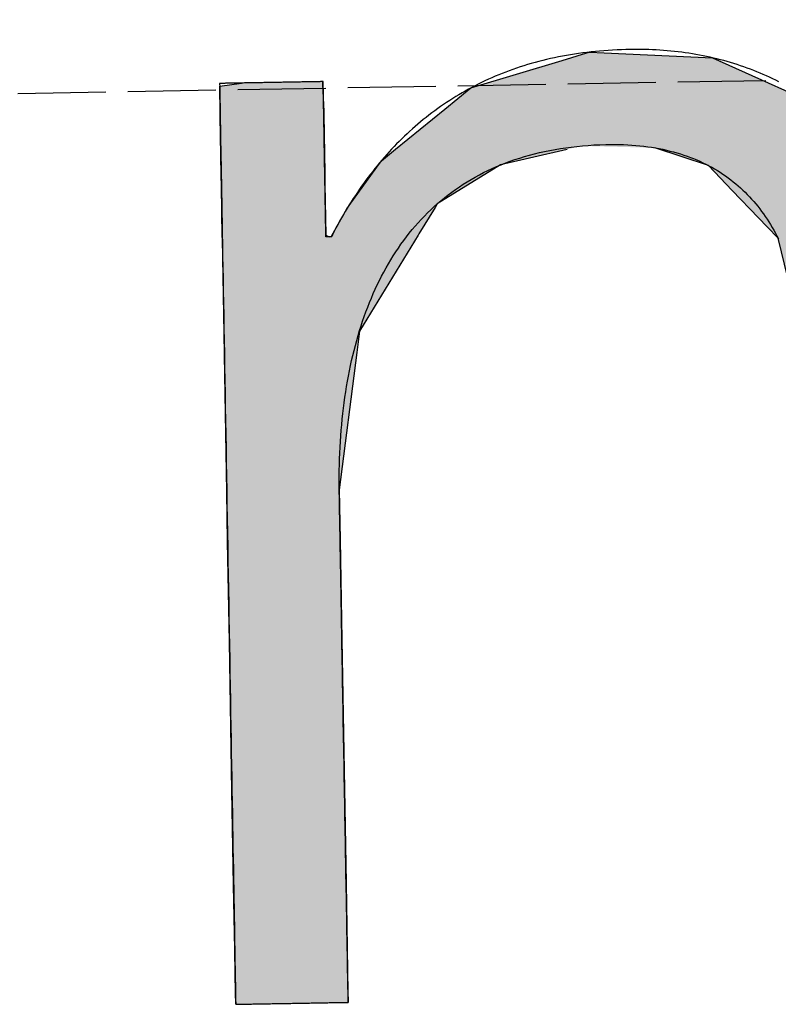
# Model space of a CAD drawing. Extents: x 1073 to 6773, y 5791 to 12316.
# Tile 8 of 62: x 3125 to 3168, y 8058 to 8114. Entities that reach past the tile are written whole.
import ezdxf

# ---------------------------------------------------------------- set-up
doc = ezdxf.new("R2010")
doc.units = 0
doc.linetypes.add('GEN3', pattern=[6.25, 5, -1.25])
doc.layers.get('0').update_dxf_attribs({"linetype": 'CONTINUOUS'})
doc.layers.add('3', color=6, linetype='GEN3')
doc.layers.add('LOGO', color=7, linetype='CONTINUOUS')

# ---------------------------------------------------------------- blocks, each defined once
blk = doc.blocks.new('*U16')
at = {"layer": 'LOGO', "color": 30, "linetype": 'CONTINUOUS'}
for p, q in [((3.0151, 7.7517), (3.0415, 7.7592)), ((3.0415, 7.7592), (3.1575, 7.7517)), ((7.5662, 7.7517), (7.7901, 7.7592)), ((7.7901, 7.7592), (8.1269, 7.7705)), ((8.1269, 7.7705), (8.205, 7.7592)), ((8.205, 7.7592), (8.257, 7.7517)), ((2.0601, 7.4815), (2.8125, 7.6944)), ((2.8125, 7.6944), (3.0151, 7.7517)), ((3.1575, 7.7517), (4.045, 7.6944)), ((4.045, 7.6944), (4.4971, 7.4815)), ((7.2875, 7.667), (7.5662, 7.7517)), ((8.257, 7.7517), (8.8448, 7.667)), ((6.6525, 7.474), (7.2875, 7.667)), ((8.8448, 7.667), (9.1621, 7.474)), ((0.0009, 7.533), (0.181, 7.5547)), ((0.0009, 7.309), (0.0009, 7.533)), ((0.8447, 7.5547), (0.8452, 7.533)), ((0.8452, 7.533), (0.8501, 7.309)), ((1.8423, 7.3105), (2.0601, 7.4815)), ((4.4971, 7.4815), (4.8601, 7.3105)), ((6.0994, 7.0342), (6.6525, 7.474)), ((9.1621, 7.474), (9.8851, 7.0342)), ((0.0009, 7.2858), (0.0009, 7.309)), ((0.0009, 6.8026), (0.0009, 7.2858)), ((0.8501, 7.309), (0.8501, 7.2858)), ((0.8501, 7.2858), (0.8501, 6.8026)), ((1.4345, 6.9904), (1.8423, 7.3105)), ((4.8601, 7.3105), (5.1149, 6.9904)), ((5.9796, 6.9389), (6.0994, 7.0342)), ((9.8851, 7.0342), (9.9248, 6.9389)), ((1.3157, 6.8972), (1.4013, 6.9644)), ((1.4013, 6.9644), (1.4345, 6.9904)), ((2.8396, 6.9644), (2.5297, 6.8972)), ((3.9961, 6.8117), (3.5596, 6.9644)), ((5.1149, 6.9904), (5.1357, 6.9644)), ((5.1357, 6.9644), (5.2572, 6.8117)), ((1.2773, 6.8457), (1.3157, 6.8972)), ((2.5297, 6.8972), (2.2922, 6.8457)), ((5.7793, 6.6977), (5.9, 6.8756)), ((5.9, 6.8756), (5.9796, 6.9389)), ((7.0364, 6.8756), (6.6174, 6.6977)), ((7.1854, 6.9389), (7.0364, 6.8756)), ((8.4328, 6.9158), (7.1854, 6.9389)), ((9.1699, 6.4434), (8.4328, 6.9158)), ((9.9248, 6.9389), (9.9345, 6.9158)), ((9.9345, 6.9158), (10.1315, 6.4434)), ((0.0009, 6.712), (0.0009, 6.8026)), ((0.8501, 6.8026), (0.8501, 6.712)), ((1.046, 6.535), (1.2773, 6.8457)), ((2.2922, 6.8457), (1.7672, 6.535)), ((4.1882, 6.6038), (3.9961, 6.8117)), ((5.2572, 6.8117), (5.4227, 6.6038)), ((0.0009, 6.295), (0.0009, 6.712)), ((0.8501, 6.712), (0.8501, 6.295)), ((5.6143, 6.4542), (5.7793, 6.6977)), ((6.6174, 6.6977), (6.3622, 6.4542)), ((4.3988, 6.376), (4.1882, 6.6038)), ((5.4227, 6.6038), (5.5112, 6.376)), ((0.8997, 6.2913), (1.0255, 6.5075)), ((1.0255, 6.5075), (1.046, 6.535)), ((1.7497, 6.5075), (1.6124, 6.2913)), ((1.7672, 6.535), (1.7497, 6.5075)), ((5.5112, 6.376), (5.6143, 6.4542)), ((6.3622, 6.4542), (6.2802, 6.376)), ((9.3969, 5.8232), (9.1699, 6.4434)), ((10.1315, 6.4434), (10.3901, 5.8232)), ((4.4681, 6.301), (4.3988, 6.376)), ((4.5572, 6.2046), (4.4681, 6.301)), ((6.2016, 6.301), (6.1634, 6.2046)), ((6.2802, 6.376), (6.2016, 6.301)), ((0.0009, 6.2807), (0.0009, 6.295)), ((0.0009, 5.5026), (0.0009, 6.2807)), ((0.8501, 6.295), (0.8782, 6.2807)), ((0.8933, 6.2807), (0.8997, 6.2913)), ((1.6056, 6.2807), (1.1112, 5.5026)), ((1.6124, 6.2913), (1.6056, 6.2807)), ((4.7569, 5.3141), (4.5572, 6.2046)), ((6.1634, 6.2046), (5.8106, 5.3141)), ((9.4891, 5.5712), (9.3969, 5.8232)), ((10.3901, 5.8232), (10.408, 5.5712)), ((0.0009, 5.3287), (0.0009, 5.5026)), ((1.1112, 5.5026), (1.0861, 5.3287)), ((9.5028, 5.1158), (9.4891, 5.5712)), ((10.408, 5.5712), (10.4404, 5.1158)), ((0.0009, 4.2043), (0.0009, 5.3287)), ((1.0861, 5.3287), (0.9233, 4.2043)), ((4.758, 5.1719), (4.7569, 5.3141)), ((5.8106, 5.3141), (5.7542, 5.1719)), ((4.7594, 4.9763), (4.758, 5.1719)), ((5.7542, 5.1719), (5.7342, 4.9763)), ((9.5168, 4.6512), (9.5028, 5.1158)), ((10.4404, 5.1158), (10.4404, 4.6512)), ((4.7594, 4.5045), (4.7594, 4.9763)), ((5.7342, 4.9763), (5.686, 4.5045)), ((9.518, 4.6115), (9.5168, 4.6512)), ((9.518, 3.6694), (9.518, 4.6115)), ((10.4404, 4.6512), (10.4404, 4.6115)), ((10.4404, 4.6115), (10.4404, 3.6694)), ((4.7594, 4.2315), (4.7594, 4.5045)), ((5.686, 4.5045), (5.683, 4.2315)), ((0.0009, 3.7966), (0.0009, 4.2043)), ((0.9233, 4.2043), (0.9233, 3.7966)), ((4.7594, 4.1327), (4.7594, 4.2315)), ((5.683, 4.2315), (5.6818, 4.1327)), ((4.7594, 3.4908), (4.7594, 4.1327)), ((5.6818, 4.1327), (5.6818, 3.4908)), ((0.0009, 2.974), (0.0009, 3.7966)), ((0.9233, 3.7966), (0.9233, 2.974)), ((9.518, 3.638), (9.518, 3.6694)), ((9.518, 2.4418), (9.518, 3.638)), ((10.4404, 3.6694), (10.4404, 3.638)), ((10.4404, 3.638), (10.4404, 2.4418)), ((4.7594, 2.536), (4.7594, 3.4908)), ((5.6818, 3.4908), (5.6818, 2.536)), ((0.0009, 1.7518), (0.0009, 2.974)), ((0.9233, 2.974), (0.9233, 1.7518)), ((4.7594, 1.8497), (4.7594, 2.536)), ((5.6818, 2.536), (5.6818, 1.8497)), ((9.518, 2.4209), (9.518, 2.4418)), ((10.4404, 2.4418), (10.4404, 2.4209)), ((9.518, 1.2401), (9.518, 2.4209)), ((10.4404, 2.4209), (10.4404, 1.2401)), ((4.7594, 0.7557), (4.7594, 1.8497)), ((5.6818, 1.8497), (5.6818, 0.7557)), ((0.0009, 0.9776), (0.0009, 1.7518)), ((0.9233, 1.7518), (0.9233, 0.9776)), ((9.518, 1.2295), (9.518, 1.2401)), ((9.518, 0.3358), (9.518, 1.2295)), ((10.4404, 1.2401), (10.4404, 1.2295)), ((10.4404, 1.2295), (10.4404, 0.3358)), ((0.0009, 0.4495), (0.0009, 0.9776)), ((0.9233, 0.9776), (0.9233, 0.4495)), ((4.7594, 0.594), (4.7594, 0.7557)), ((5.6818, 0.7557), (5.6818, 0.594)), ((4.7594, 0.0885), (4.7594, 0.594)), ((5.6818, 0.594), (5.6818, 0.0885)), ((0.0009, 0.2507), (0.0009, 0.4495)), ((0.9233, 0.4495), (0.9233, 0.2507)), ((9.518, 0.3329), (9.518, 0.3358)), ((9.5181, -0.0004), (9.518, 0.3329)), ((10.4404, 0.3329), (10.4402, -0.0004)), ((10.4404, 0.3358), (10.4404, 0.3329)), ((0.0009, 0.0951), (0.0009, 0.2507)), ((0.9233, 0.2507), (0.9229, 0.0951)), ((0.0009, -0.0004), (0.0009, 0.0951)), ((0.9229, 0.0951), (0.9226, -0.0004)), ((4.8056, 0.06), (4.7594, 0.0885)), ((5.6818, 0.0885), (5.6818, 0.06)), ((4.9035, -0.0004), (4.8056, 0.06)), ((5.6818, 0.06), (5.659, -0.0004))]:
    blk.add_line(p, q, dxfattribs=at)
at = {"layer": 'LOGO', "color": 30, "linetype": 'CONTINUOUS', "extrusion": (0, 0, -1)}
for points in [[(-3.0415, 7.7592), (-3.1575, 7.7517), (-3.0151, 7.7517)], [(-7.7901, 7.7592), (-8.257, 7.7517), (-7.5662, 7.7517)], [(-8.1269, 7.7705), (-8.205, 7.7592), (-7.7901, 7.7592)], [(-7.7901, 7.7592), (-8.205, 7.7592), (-8.257, 7.7517)], [(-2.8125, 7.6944), (-4.4971, 7.4815), (-2.0601, 7.4815)], [(-3.0151, 7.7517), (-4.045, 7.6944), (-2.8125, 7.6944)], [(-2.8125, 7.6944), (-4.045, 7.6944), (-4.4971, 7.4815)], [(-3.0151, 7.7517), (-3.1575, 7.7517), (-4.045, 7.6944)], [(-7.5662, 7.7517), (-8.8448, 7.667), (-7.2875, 7.667)], [(-7.5662, 7.7517), (-8.257, 7.7517), (-8.8448, 7.667)], [(-7.2875, 7.667), (-9.1621, 7.474), (-6.6525, 7.474)], [(-7.2875, 7.667), (-8.8448, 7.667), (-9.1621, 7.474)], [(-0.181, 7.5547), (-0.8452, 7.533), (-0.0009, 7.533)], [(-0.0009, 7.533), (-0.8501, 7.309), (-0.0009, 7.309)], [(-0.0009, 7.533), (-0.8452, 7.533), (-0.8501, 7.309)], [(-0.181, 7.5547), (-0.8447, 7.5547), (-0.8452, 7.533)], [(-2.0601, 7.4815), (-4.8601, 7.3105), (-1.8423, 7.3105)], [(-2.0601, 7.4815), (-4.4971, 7.4815), (-4.8601, 7.3105)], [(-6.6525, 7.474), (-9.8851, 7.0342), (-6.0994, 7.0342)], [(-6.6525, 7.474), (-9.1621, 7.474), (-9.8851, 7.0342)], [(-0.0009, 7.309), (-0.8501, 7.2858), (-0.0009, 7.2858)], [(-0.0009, 7.309), (-0.8501, 7.309), (-0.8501, 7.2858)], [(-0.0009, 7.2858), (-0.8501, 6.8026), (-0.0009, 6.8026)], [(-0.0009, 7.2858), (-0.8501, 7.2858), (-0.8501, 6.8026)], [(-1.8423, 7.3105), (-5.1149, 6.9904), (-1.4345, 6.9904)], [(-1.8423, 7.3105), (-4.8601, 7.3105), (-5.1149, 6.9904)], [(-6.0994, 7.0342), (-9.9248, 6.9389), (-5.9796, 6.9389)], [(-6.0994, 7.0342), (-9.8851, 7.0342), (-9.9248, 6.9389)], [(-1.4013, 6.9644), (-2.5297, 6.8972), (-1.3157, 6.8972)], [(-1.4345, 6.9904), (-2.8396, 6.9644), (-1.4013, 6.9644)], [(-1.4013, 6.9644), (-2.8396, 6.9644), (-2.5297, 6.8972)], [(-1.4345, 6.9904), (-2.9599, 6.9904), (-2.8396, 6.9644)], [(-2.9599, 6.9904), (-5.1357, 6.9644), (-3.5596, 6.9644)], [(-2.9599, 6.9904), (-5.1149, 6.9904), (-5.1357, 6.9644)], [(-3.5596, 6.9644), (-5.2572, 6.8117), (-3.9961, 6.8117)], [(-3.5596, 6.9644), (-5.1357, 6.9644), (-5.2572, 6.8117)], [(-1.3157, 6.8972), (-2.2922, 6.8457), (-1.2773, 6.8457)], [(-1.3157, 6.8972), (-2.5297, 6.8972), (-2.2922, 6.8457)], [(-5.9, 6.8756), (-6.6174, 6.6977), (-5.7793, 6.6977)], [(-5.9796, 6.9389), (-7.0364, 6.8756), (-5.9, 6.8756)], [(-5.9, 6.8756), (-7.0364, 6.8756), (-6.6174, 6.6977)], [(-5.9796, 6.9389), (-7.1854, 6.9389), (-7.0364, 6.8756)], [(-7.1854, 6.9389), (-9.9345, 6.9158), (-8.4328, 6.9158)], [(-7.1854, 6.9389), (-9.9248, 6.9389), (-9.9345, 6.9158)], [(-8.4328, 6.9158), (-10.1315, 6.4434), (-9.1699, 6.4434)], [(-8.4328, 6.9158), (-9.9345, 6.9158), (-10.1315, 6.4434)], [(-0.0009, 6.8026), (-0.8501, 6.712), (-0.0009, 6.712)], [(-0.0009, 6.8026), (-0.8501, 6.8026), (-0.8501, 6.712)], [(-1.2773, 6.8457), (-1.7672, 6.535), (-1.046, 6.535)], [(-1.2773, 6.8457), (-2.2922, 6.8457), (-1.7672, 6.535)], [(-3.9961, 6.8117), (-5.4227, 6.6038), (-4.1882, 6.6038)], [(-3.9961, 6.8117), (-5.2572, 6.8117), (-5.4227, 6.6038)], [(-0.0009, 6.712), (-0.8501, 6.295), (-0.0009, 6.295)], [(-0.0009, 6.712), (-0.8501, 6.712), (-0.8501, 6.295)], [(-5.7793, 6.6977), (-6.3622, 6.4542), (-5.6143, 6.4542)], [(-5.7793, 6.6977), (-6.6174, 6.6977), (-6.3622, 6.4542)], [(-4.1882, 6.6038), (-5.5112, 6.376), (-4.3988, 6.376)], [(-4.1882, 6.6038), (-5.4227, 6.6038), (-5.5112, 6.376)], [(-1.0255, 6.5075), (-1.6124, 6.2913), (-0.8997, 6.2913)], [(-1.046, 6.535), (-1.7497, 6.5075), (-1.0255, 6.5075)], [(-1.0255, 6.5075), (-1.7497, 6.5075), (-1.6124, 6.2913)], [(-1.046, 6.535), (-1.7672, 6.535), (-1.7497, 6.5075)], [(-5.6143, 6.4542), (-6.2802, 6.376), (-5.5112, 6.376)], [(-5.6143, 6.4542), (-6.3622, 6.4542), (-6.2802, 6.376)], [(-9.1699, 6.4434), (-10.3901, 5.8232), (-9.3969, 5.8232)], [(-9.1699, 6.4434), (-10.1315, 6.4434), (-10.3901, 5.8232)], [(-4.3988, 6.376), (-6.2016, 6.301), (-4.4681, 6.301)], [(-4.3988, 6.376), (-6.2802, 6.376), (-6.2016, 6.301)], [(-4.4681, 6.301), (-6.1634, 6.2046), (-4.5572, 6.2046)], [(-4.4681, 6.301), (-6.2016, 6.301), (-6.1634, 6.2046)], [(-0.0009, 6.295), (-0.8782, 6.2807), (-0.0009, 6.2807)], [(-0.0009, 6.295), (-0.8501, 6.295), (-0.8782, 6.2807)], [(-0.0009, 6.2807), (-1.1112, 5.5026), (-0.0009, 5.5026)], [(-0.0009, 6.2807), (-1.6056, 6.2807), (-1.1112, 5.5026)], [(-0.8997, 6.2913), (-1.6056, 6.2807), (-0.8933, 6.2807)], [(-0.8997, 6.2913), (-1.6124, 6.2913), (-1.6056, 6.2807)], [(-4.5572, 6.2046), (-5.8106, 5.3141), (-4.7569, 5.3141)], [(-4.5572, 6.2046), (-6.1634, 6.2046), (-5.8106, 5.3141)], [(-9.3969, 5.8232), (-10.408, 5.5712), (-9.4891, 5.5712)], [(-9.3969, 5.8232), (-10.3901, 5.8232), (-10.408, 5.5712)], [(-0.0009, 5.5026), (-1.0861, 5.3287), (-0.0009, 5.3287)], [(-0.0009, 5.5026), (-1.1112, 5.5026), (-1.0861, 5.3287)], [(-9.4891, 5.5712), (-10.4404, 5.1158), (-9.5028, 5.1158)], [(-9.4891, 5.5712), (-10.408, 5.5712), (-10.4404, 5.1158)], [(-0.0009, 5.3287), (-0.9233, 4.2043), (-0.0009, 4.2043)], [(-0.0009, 5.3287), (-1.0861, 5.3287), (-0.9233, 4.2043)], [(-4.7569, 5.3141), (-5.7542, 5.1719), (-4.758, 5.1719)], [(-4.7569, 5.3141), (-5.8106, 5.3141), (-5.7542, 5.1719)], [(-4.758, 5.1719), (-5.7342, 4.9763), (-4.7594, 4.9763)], [(-4.758, 5.1719), (-5.7542, 5.1719), (-5.7342, 4.9763)], [(-9.5028, 5.1158), (-10.4404, 4.6512), (-9.5168, 4.6512)], [(-9.5028, 5.1158), (-10.4404, 5.1158), (-10.4404, 4.6512)], [(-4.7594, 4.9763), (-5.686, 4.5045), (-4.7594, 4.5045)], [(-4.7594, 4.9763), (-5.7342, 4.9763), (-5.686, 4.5045)], [(-9.5168, 4.6512), (-10.4404, 4.6115), (-9.518, 4.6115)], [(-9.5168, 4.6512), (-10.4404, 4.6512), (-10.4404, 4.6115)], [(-9.518, 4.6115), (-10.4404, 3.6694), (-9.518, 3.6694)], [(-9.518, 4.6115), (-10.4404, 4.6115), (-10.4404, 3.6694)], [(-4.7594, 4.5045), (-5.683, 4.2315), (-4.7594, 4.2315)], [(-4.7594, 4.5045), (-5.686, 4.5045), (-5.683, 4.2315)], [(-0.0009, 4.2043), (-0.9233, 3.7966), (-0.0009, 3.7966)], [(-0.0009, 4.2043), (-0.9233, 4.2043), (-0.9233, 3.7966)], [(-4.7594, 4.2315), (-5.6818, 4.1327), (-4.7594, 4.1327)], [(-4.7594, 4.2315), (-5.683, 4.2315), (-5.6818, 4.1327)], [(-4.7594, 4.1327), (-5.6818, 3.4908), (-4.7594, 3.4908)], [(-4.7594, 4.1327), (-5.6818, 4.1327), (-5.6818, 3.4908)], [(-0.0009, 3.7966), (-0.9233, 2.974), (-0.0009, 2.974)], [(-0.0009, 3.7966), (-0.9233, 3.7966), (-0.9233, 2.974)], [(-9.518, 3.6694), (-10.4404, 3.638), (-9.518, 3.638)], [(-9.518, 3.6694), (-10.4404, 3.6694), (-10.4404, 3.638)], [(-9.518, 3.638), (-10.4404, 2.4418), (-9.518, 2.4418)], [(-9.518, 3.638), (-10.4404, 3.638), (-10.4404, 2.4418)], [(-4.7594, 3.4908), (-5.6818, 2.536), (-4.7594, 2.536)], [(-4.7594, 3.4908), (-5.6818, 3.4908), (-5.6818, 2.536)], [(-0.0009, 2.974), (-0.9233, 1.7518), (-0.0009, 1.7518)], [(-0.0009, 2.974), (-0.9233, 2.974), (-0.9233, 1.7518)], [(-4.7594, 2.536), (-5.6818, 1.8497), (-4.7594, 1.8497)], [(-4.7594, 2.536), (-5.6818, 2.536), (-5.6818, 1.8497)], [(-9.518, 2.4418), (-10.4404, 2.4209), (-9.518, 2.4209)], [(-9.518, 2.4418), (-10.4404, 2.4418), (-10.4404, 2.4209)], [(-9.518, 2.4209), (-10.4404, 1.2401), (-9.518, 1.2401)], [(-9.518, 2.4209), (-10.4404, 2.4209), (-10.4404, 1.2401)], [(-4.7594, 1.8497), (-5.6818, 0.7557), (-4.7594, 0.7557)], [(-4.7594, 1.8497), (-5.6818, 1.8497), (-5.6818, 0.7557)], [(-0.0009, 1.7518), (-0.9233, 0.9776), (-0.0009, 0.9776)], [(-0.0009, 1.7518), (-0.9233, 1.7518), (-0.9233, 0.9776)], [(-9.518, 1.2401), (-10.4404, 1.2295), (-9.518, 1.2295)], [(-9.518, 1.2401), (-10.4404, 1.2401), (-10.4404, 1.2295)], [(-9.518, 1.2295), (-10.4404, 0.3358), (-9.518, 0.3358)], [(-9.518, 1.2295), (-10.4404, 1.2295), (-10.4404, 0.3358)], [(-0.0009, 0.9776), (-0.9233, 0.4495), (-0.0009, 0.4495)], [(-0.0009, 0.9776), (-0.9233, 0.9776), (-0.9233, 0.4495)], [(-4.7594, 0.7557), (-5.6818, 0.594), (-4.7594, 0.594)], [(-4.7594, 0.7557), (-5.6818, 0.7557), (-5.6818, 0.594)], [(-4.7594, 0.594), (-5.6818, 0.0885), (-4.7594, 0.0885)], [(-4.7594, 0.594), (-5.6818, 0.594), (-5.6818, 0.0885)], [(-0.0009, 0.4495), (-0.9233, 0.2507), (-0.0009, 0.2507)], [(-0.0009, 0.4495), (-0.9233, 0.4495), (-0.9233, 0.2507)], [(-9.518, 0.3358), (-10.4404, 0.3329), (-9.518, 0.3329)], [(-9.518, 0.3358), (-10.4404, 0.3358), (-10.4404, 0.3329)], [(-9.518, 0.3329), (-10.4402, -0.0004), (-9.5181, -0.0004)], [(-9.518, 0.3329), (-10.4404, 0.3329), (-10.4402, -0.0004)], [(-0.0009, 0.2507), (-0.9229, 0.0951), (-0.0009, 0.0951)], [(-0.0009, 0.2507), (-0.9233, 0.2507), (-0.9229, 0.0951)], [(-0.0009, 0.0951), (-0.9226, -0.0004), (-0.0009, -0.0004)], [(-0.0009, 0.0951), (-0.9229, 0.0951), (-0.9226, -0.0004)], [(-4.7594, 0.0885), (-5.6818, 0.06), (-4.8056, 0.06)], [(-4.7594, 0.0885), (-5.6818, 0.0885), (-5.6818, 0.06)], [(-4.8056, 0.06), (-5.659, -0.0004), (-4.9035, -0.0004)], [(-4.8056, 0.06), (-5.6818, 0.06), (-5.659, -0.0004)]]:
    blk.add_solid(points, dxfattribs=at)
blk = doc.blocks.new('KLAUS')
at = {"layer": 'LOGO'}
for points in [[(0.0009, -0.0004, 0), (0.0012, -0.0004, 0), (0.002, -0.0004, 0), (0.0034, -0.0004, 0), (0.0054, -0.0004, 0), (0.0079, -0.0004, 0), (0.0109, -0.0004, 0), (0.0145, -0.0004, 0), (0.0185, -0.0004, 0), (0.023, -0.0004, 0), (0.028, -0.0004, 0), (0.0335, -0.0004, 0), (0.0394, -0.0004, 0), (0.0457, -0.0004, 0), (0.0525, -0.0004, 0), (0.0597, -0.0004, 0), (0.0673, -0.0004, 0), (0.0753, -0.0004, 0), (0.0836, -0.0004, 0), (0.0924, -0.0004, 0), (0.1014, -0.0004, 0), (0.1109, -0.0004, 0), (0.1206, -0.0004, 0), (0.1307, -0.0004, 0), (0.1411, -0.0004, 0), (0.1518, -0.0004, 0), (0.1627, -0.0004, 0), (0.174, -0.0004, 0), (0.1855, -0.0004, 0), (0.1972, -0.0004, 0), (0.2092, -0.0004, 0), (0.2214, -0.0004, 0), (0.2338, -0.0004, 0), (0.2465, -0.0004, 0), (0.2593, -0.0004, 0), (0.2722, -0.0004, 0), (0.2854, -0.0004, 0), (0.2987, -0.0004, 0), (0.3121, -0.0004, 0), (0.3257, -0.0004, 0), (0.3394, -0.0004, 0), (0.3532, -0.0004, 0), (0.3671, -0.0004, 0), (0.381, -0.0004, 0), (0.395, -0.0004, 0), (0.4091, -0.0004, 0), (0.4233, -0.0004, 0), (0.4374, -0.0004, 0), (0.4516, -0.0004, 0), (0.4658, -0.0004, 0), (0.48, -0.0004, 0), (0.4942, -0.0004, 0), (0.5083, -0.0004, 0), (0.5224, -0.0004, 0), (0.5365, -0.0004, 0), (0.5505, -0.0004, 0), (0.5644, -0.0004, 0), (0.5782, -0.0004, 0), (0.592, -0.0004, 0), (0.6056, -0.0004, 0), (0.6191, -0.0004, 0), (0.6325, -0.0004, 0), (0.6457, -0.0004, 0), (0.6588, -0.0004, 0), (0.6716, -0.0004, 0), (0.6844, -0.0004, 0), (0.6969, -0.0004, 0), (0.7092, -0.0004, 0), (0.7213, -0.0004, 0), (0.7331, -0.0004, 0), (0.7448, -0.0004, 0), (0.7561, -0.0004, 0), (0.7672, -0.0004, 0), (0.778, -0.0004, 0), (0.7886, -0.0004, 0), (0.7988, -0.0004, 0), (0.8087, -0.0004, 0), (0.8183, -0.0004, 0), (0.8275, -0.0004, 0), (0.8364, -0.0004, 0), (0.845, -0.0004, 0), (0.8531, -0.0004, 0), (0.8609, -0.0004, 0), (0.8683, -0.0004, 0), (0.8753, -0.0004, 0), (0.8818, -0.0004, 0), (0.888, -0.0004, 0), (0.8936, -0.0004, 0), (0.8988, -0.0004, 0), (0.9036, -0.0004, 0), (0.9079, -0.0004, 0), (0.9116, -0.0004, 0), (0.9149, -0.0004, 0), (0.9176, -0.0004, 0), (0.9199, -0.0004, 0), (0.9215, -0.0004, 0), (0.9227, -0.0004, 0), (0.9232, -0.0004, 0), (0.9233, -0.0001, 0), (0.9233, 0.0026, 0), (0.9233, 0.0079, 0), (0.9233, 0.0157, 0), (0.9233, 0.026, 0), (0.9233, 0.0387, 0), (0.9233, 0.0537, 0), (0.9233, 0.0711, 0), (0.9233, 0.0907, 0), (0.9233, 0.1125, 0), (0.9233, 0.1364, 0), (0.9233, 0.1624, 0), (0.9233, 0.1905, 0), (0.9233, 0.2205, 0), (0.9233, 0.2525, 0), (0.9233, 0.2863, 0), (0.9233, 0.322, 0), (0.9233, 0.3594, 0), (0.9233, 0.3985, 0), (0.9233, 0.4393, 0), (0.9233, 0.4817, 0), (0.9233, 0.5256, 0), (0.9233, 0.571, 0), (0.9233, 0.6178, 0), (0.9233, 0.666, 0), (0.9233, 0.7155, 0), (0.9233, 0.7663, 0), (0.9233, 0.8183, 0), (0.9233, 0.8715, 0), (0.9233, 0.9257, 0), (0.9233, 0.9811, 0), (0.9233, 1.0374, 0), (0.9233, 1.0946, 0), (0.9233, 1.1528, 0), (0.9233, 1.2118, 0), (0.9233, 1.2715, 0), (0.9233, 1.332, 0), (0.9233, 1.3931, 0), (0.9233, 1.4549, 0), (0.9233, 1.5172, 0), (0.9233, 1.58, 0), (0.9233, 1.6433, 0), (0.9233, 1.7069, 0), (0.9233, 1.7709, 0), (0.9233, 1.8352, 0), (0.9233, 1.8997, 0), (0.9233, 1.9644, 0), (0.9233, 2.0292, 0), (0.9233, 2.0941, 0), (0.9233, 2.1589, 0), (0.9233, 2.2238, 0), (0.9233, 2.2885, 0), (0.9233, 2.3531, 0), (0.9233, 2.4175, 0), (0.9233, 2.4816, 0), (0.9233, 2.5454, 0), (0.9233, 2.6089, 0), (0.9233, 2.6719, 0), (0.9233, 2.7344, 0), (0.9233, 2.7964, 0), (0.9233, 2.8578, 0), (0.9233, 2.9186, 0), (0.9233, 2.9787, 0), (0.9233, 3.038, 0), (0.9233, 3.0965, 0), (0.9233, 3.1541, 0), (0.9233, 3.2108, 0), (0.9233, 3.2666, 0), (0.9233, 3.3213, 0), (0.9233, 3.375, 0), (0.9233, 3.4275, 0), (0.9233, 3.4788, 0), (0.9233, 3.5289, 0), (0.9233, 3.5777, 0), (0.9233, 3.6251, 0), (0.9233, 3.6711, 0), (0.9233, 3.7156, 0), (0.9233, 3.7587, 0), (0.9233, 3.8001, 0), (0.9233, 3.8399, 0), (0.9233, 3.8781, 0), (0.9233, 3.9145, 0), (0.9233, 3.9491, 0), (0.9233, 3.9819, 0), (0.9233, 4.0128, 0), (0.9233, 4.0417, 0), (0.9233, 4.0686, 0), (0.9233, 4.0935, 0), (0.9233, 4.1162, 0), (0.9233, 4.1367, 0), (0.9233, 4.1551, 0), (0.9233, 4.1711, 0), (0.9233, 4.1848, 0), (0.9233, 4.1961, 0), (0.9233, 4.205, 0), (0.9233, 4.2114, 0), (0.9233, 4.2152, 0), (0.9233, 4.2187, 0), (0.924, 4.2672, 0), (0.9251, 4.3155, 0), (0.9265, 4.3635, 0), (0.9284, 4.4113, 0), (0.9307, 4.4588, 0), (0.9334, 4.5061, 0), (0.9365, 4.5531, 0), (0.94, 4.5998, 0), (0.9439, 4.6462, 0), (0.9483, 4.6923, 0), (0.953, 4.7382, 0), (0.9582, 4.7837, 0), (0.9638, 4.8289, 0), (0.9698, 4.8739, 0), (0.9763, 4.9184, 0), (0.9832, 4.9627, 0), (0.9905, 5.0067, 0), (0.9982, 5.0503, 0), (1.0064, 5.0936, 0), (1.015, 5.1366, 0), (1.0241, 5.1792, 0), (1.0336, 5.2214, 0), (1.0435, 5.2633, 0), (1.0539, 5.3049, 0), (1.0648, 5.346, 0), (1.0761, 5.3868, 0), (1.0878, 5.4272, 0), (1.1, 5.4673, 0), (1.1126, 5.5069, 0), (1.1258, 5.5462, 0), (1.1393, 5.585, 0), (1.1534, 5.6234, 0), (1.1679, 5.6615, 0), (1.1828, 5.6991, 0), (1.1982, 5.7363, 0), (1.2141, 5.773, 0), (1.2305, 5.8094, 0), (1.2474, 5.8453, 0), (1.2647, 5.8807, 0), (1.2825, 5.9157, 0), (1.3008, 5.9503, 0), (1.3196, 5.9844, 0), (1.3388, 6.018, 0), (1.3585, 6.0512, 0), (1.3788, 6.0839, 0), (1.3995, 6.1161, 0), (1.4207, 6.1478, 0), (1.4424, 6.179, 0), (1.4647, 6.2098, 0), (1.4874, 6.24, 0), (1.5106, 6.2697, 0), (1.5343, 6.2989, 0), (1.5585, 6.3277, 0), (1.5833, 6.3558, 0), (1.6085, 6.3835, 0), (1.6342, 6.4106, 0), (1.6605, 6.4372, 0), (1.6873, 6.4632, 0), (1.7146, 6.4887, 0), (1.7424, 6.5136, 0), (1.7708, 6.538, 0), (1.7996, 6.5618, 0), (1.829, 6.5851, 0), (1.859, 6.6077, 0), (1.8894, 6.6298, 0), (1.9204, 6.6513, 0), (1.952, 6.6722, 0), (1.984, 6.6925, 0), (2.0166, 6.7123, 0), (2.0498, 6.7313, 0), (2.0835, 6.7498, 0), (2.1177, 6.7677, 0), (2.1525, 6.785, 0), (2.1878, 6.8016, 0), (2.2237, 6.8176, 0), (2.2601, 6.8329, 0), (2.2971, 6.8476, 0), (2.3347, 6.8617, 0), (2.3728, 6.8751, 0), (2.4115, 6.8878, 0), (2.4507, 6.8999, 0), (2.4905, 6.9113, 0), (2.5309, 6.922, 0), (2.5719, 6.9321, 0), (2.6134, 6.9414, 0), (2.6555, 6.9501, 0), (2.6982, 6.9581, 0), (2.7414, 6.9653, 0), (2.7853, 6.9719, 0), (2.8297, 6.9777, 0), (2.8747, 6.9828, 0), (2.9203, 6.9873, 0), (2.9665, 6.9909, 0), (3.0132, 6.9939, 0), (3.0606, 6.9961, 0), (3.1086, 6.9975, 0), (3.1571, 6.9982, 0), (3.1986, 6.9982, 0), (3.2342, 6.9976, 0), (3.2693, 6.9965, 0), (3.3039, 6.9949, 0), (3.338, 6.9927, 0), (3.3717, 6.9901, 0), (3.4049, 6.9869, 0), (3.4377, 6.9832, 0), (3.47, 6.979, 0), (3.5019, 6.9744, 0), (3.5333, 6.9692, 0), (3.5642, 6.9635, 0), (3.5947, 6.9573, 0), (3.6248, 6.9507, 0), (3.6544, 6.9436, 0), (3.6835, 6.936, 0), (3.7123, 6.928, 0), (3.7406, 6.9194, 0), (3.7684, 6.9105, 0), (3.7958, 6.901, 0), (3.8228, 6.8911, 0), (3.8494, 6.8808, 0), (3.8755, 6.87, 0), (3.9012, 6.8588, 0), (3.9265, 6.8472, 0), (3.9514, 6.8351, 0), (3.9758, 6.8226, 0), (3.9998, 6.8097, 0), (4.0234, 6.7964, 0), (4.0466, 6.7826, 0), (4.0694, 6.7685, 0), (4.0917, 6.7539, 0), (4.1137, 6.7389, 0), (4.1352, 6.7236, 0), (4.1563, 6.7079, 0), (4.1771, 6.6917, 0), (4.1974, 6.6752, 0), (4.2173, 6.6584, 0), (4.2369, 6.6411, 0), (4.256, 6.6235, 0), (4.2748, 6.6055, 0), (4.2932, 6.5871, 0), (4.3111, 6.5685, 0), (4.3287, 6.5494, 0), (4.3459, 6.53, 0), (4.3628, 6.5103, 0), (4.3792, 6.4902, 0), (4.3952, 6.4698, 0), (4.4109, 6.449, 0), (4.4262, 6.428, 0), (4.4412, 6.4066, 0), (4.4557, 6.3849, 0), (4.4699, 6.3629, 0), (4.4838, 6.3406, 0), (4.4972, 6.318, 0), (4.5103, 6.295, 0), (4.5231, 6.2718, 0), (4.5355, 6.2483, 0), (4.5475, 6.2245, 0), (4.5592, 6.2005, 0)], [(4.5858, 7.4879, 0), (4.5609, 7.5011, 0), (4.5359, 7.514, 0), (4.5106, 7.5265, 0), (4.4851, 7.5388, 0), (4.4595, 7.5507, 0), (4.4336, 7.5623, 0), (4.4076, 7.5736, 0), (4.3813, 7.5846, 0), (4.3549, 7.5953, 0), (4.3283, 7.6057, 0), (4.3016, 7.6158, 0), (4.2747, 7.6255, 0), (4.2476, 7.6349, 0), (4.2203, 7.6441, 0), (4.1929, 7.6529, 0), (4.1653, 7.6614, 0), (4.1375, 7.6696, 0), (4.1096, 7.6775, 0), (4.0816, 7.6851, 0), (4.0534, 7.6923, 0), (4.0251, 7.6993, 0), (3.9966, 7.7059, 0), (3.968, 7.7123, 0), (3.9393, 7.7183, 0), (3.9104, 7.724, 0), (3.8815, 7.7294, 0), (3.8523, 7.7345, 0), (3.8231, 7.7393, 0), (3.7938, 7.7438, 0), (3.7643, 7.748, 0), (3.7348, 7.7519, 0), (3.7051, 7.7555, 0), (3.6753, 7.7587, 0), (3.6455, 7.7617, 0), (3.6155, 7.7643, 0), (3.5855, 7.7667, 0), (3.5553, 7.7687, 0), (3.5251, 7.7704, 0), (3.4948, 7.7718, 0), (3.4644, 7.7729, 0), (3.434, 7.7737, 0), (3.4034, 7.7743, 0), (3.3728, 7.7744, 0), (3.3369, 7.7743, 0), (3.3003, 7.7738, 0), (3.2639, 7.7729, 0), (3.2279, 7.7717, 0), (3.192, 7.7701, 0), (3.1564, 7.7682, 0), (3.1211, 7.7659, 0), (3.0861, 7.7632, 0), (3.0513, 7.7602, 0), (3.0167, 7.7568, 0), (2.9824, 7.753, 0), (2.9483, 7.7489, 0), (2.9145, 7.7445, 0), (2.881, 7.7397, 0), (2.8477, 7.7346, 0), (2.8146, 7.7291, 0), (2.7818, 7.7233, 0), (2.7493, 7.7171, 0), (2.717, 7.7106, 0), (2.6849, 7.7038, 0), (2.6531, 7.6966, 0), (2.6215, 7.6891, 0), (2.5902, 7.6812, 0), (2.5591, 7.6731, 0), (2.5282, 7.6646, 0), (2.4976, 7.6557, 0), (2.4673, 7.6466, 0), (2.4372, 7.6371, 0), (2.4073, 7.6273, 0), (2.3777, 7.6172, 0), (2.3483, 7.6067, 0), (2.3191, 7.596, 0), (2.2902, 7.5849, 0), (2.2615, 7.5735, 0), (2.233, 7.5618, 0), (2.2048, 7.5498, 0), (2.1768, 7.5375, 0), (2.1491, 7.5249, 0), (2.1216, 7.5119, 0), (2.0943, 7.4987, 0), (2.0673, 7.4852, 0), (2.0405, 7.4713, 0), (2.0139, 7.4572, 0), (1.9875, 7.4428, 0), (1.9614, 7.428, 0), (1.9355, 7.413, 0), (1.9099, 7.3977, 0), (1.8844, 7.3821, 0), (1.8592, 7.3662, 0), (1.8342, 7.35, 0), (1.8095, 7.3336, 0), (1.7849, 7.3168, 0), (1.7606, 7.2998, 0), (1.7366, 7.2825, 0), (1.7127, 7.2649, 0), (1.689, 7.247, 0), (1.6656, 7.2289, 0), (1.6424, 7.2105, 0), (1.6195, 7.1918, 0), (1.5967, 7.1729, 0), (1.5742, 7.1536, 0), (1.5519, 7.1342, 0), (1.5298, 7.1144, 0), (1.5079, 7.0944, 0), (1.4862, 7.0742, 0), (1.4648, 7.0536, 0), (1.4435, 7.0328, 0), (1.4225, 7.0118, 0), (1.4017, 6.9905, 0), (1.3811, 6.9689, 0), (1.3607, 6.9471, 0), (1.3406, 6.9251, 0), (1.3206, 6.9028, 0), (1.3009, 6.8803, 0), (1.2813, 6.8575, 0), (1.262, 6.8344, 0), (1.2429, 6.8112, 0), (1.224, 6.7877, 0), (1.2053, 6.7639, 0), (1.1868, 6.7399, 0), (1.1685, 6.7157, 0), (1.1504, 6.6913, 0), (1.1325, 6.6666, 0), (1.1148, 6.6417, 0), (1.0974, 6.6166, 0), (1.0801, 6.5912, 0), (1.063, 6.5656, 0), (1.0461, 6.5398, 0), (1.0295, 6.5138, 0), (1.013, 6.4876, 0), (0.9967, 6.4611, 0), (0.9807, 6.4344, 0), (0.9648, 6.4076, 0), (0.9491, 6.3805, 0), (0.9336, 6.3532, 0), (0.9184, 6.3256, 0), (0.9033, 6.2979, 0), (0.894, 6.2807, 0), (0.894, 6.2807, 0), (0.8939, 6.2807, 0), (0.8939, 6.2807, 0), (0.8938, 6.2807, 0), (0.8936, 6.2807, 0), (0.8935, 6.2807, 0), (0.8933, 6.2807, 0), (0.8931, 6.2807, 0), (0.8929, 6.2807, 0), (0.8926, 6.2807, 0), (0.8924, 6.2807, 0), (0.8921, 6.2807, 0), (0.8918, 6.2807, 0), (0.8914, 6.2807, 0), (0.8911, 6.2807, 0), (0.8907, 6.2807, 0), (0.8903, 6.2807, 0), (0.8899, 6.2807, 0), (0.8895, 6.2807, 0), (0.8891, 6.2807, 0), (0.8886, 6.2807, 0), (0.8881, 6.2807, 0), (0.8877, 6.2807, 0), (0.8871, 6.2807, 0), (0.8866, 6.2807, 0), (0.8861, 6.2807, 0), (0.8856, 6.2807, 0), (0.885, 6.2807, 0), (0.8845, 6.2807, 0), (0.8839, 6.2807, 0), (0.8833, 6.2807, 0), (0.8827, 6.2807, 0), (0.8821, 6.2807, 0), (0.8815, 6.2807, 0), (0.8809, 6.2807, 0), (0.8802, 6.2807, 0), (0.8796, 6.2807, 0), (0.879, 6.2807, 0), (0.8783, 6.2807, 0), (0.8777, 6.2807, 0), (0.877, 6.2807, 0), (0.8763, 6.2807, 0), (0.8757, 6.2807, 0), (0.875, 6.2807, 0), (0.8743, 6.2807, 0), (0.8736, 6.2807, 0), (0.873, 6.2807, 0), (0.8723, 6.2807, 0), (0.8716, 6.2807, 0), (0.8709, 6.2807, 0), (0.8703, 6.2807, 0), (0.8696, 6.2807, 0), (0.8689, 6.2807, 0), (0.8683, 6.2807, 0), (0.8676, 6.2807, 0), (0.8669, 6.2807, 0), (0.8663, 6.2807, 0), (0.8656, 6.2807, 0), (0.865, 6.2807, 0), (0.8643, 6.2807, 0), (0.8637, 6.2807, 0), (0.8631, 6.2807, 0), (0.8625, 6.2807, 0), (0.8618, 6.2807, 0), (0.8612, 6.2807, 0), (0.8607, 6.2807, 0), (0.8601, 6.2807, 0), (0.8595, 6.2807, 0), (0.8589, 6.2807, 0), (0.8584, 6.2807, 0), (0.8579, 6.2807, 0), (0.8573, 6.2807, 0), (0.8568, 6.2807, 0), (0.8563, 6.2807, 0), (0.8558, 6.2807, 0), (0.8554, 6.2807, 0), (0.8549, 6.2807, 0), (0.8545, 6.2807, 0), (0.8541, 6.2807, 0), (0.8537, 6.2807, 0), (0.8533, 6.2807, 0), (0.8529, 6.2807, 0), (0.8526, 6.2807, 0), (0.8523, 6.2807, 0), (0.852, 6.2807, 0), (0.8517, 6.2807, 0), (0.8514, 6.2807, 0), (0.8512, 6.2807, 0), (0.851, 6.2807, 0), (0.8508, 6.2807, 0), (0.8506, 6.2807, 0), (0.8504, 6.2807, 0), (0.8503, 6.2807, 0), (0.8502, 6.2807, 0), (0.8502, 6.2807, 0), (0.8501, 6.2807, 0), (0.8501, 6.2807, 0), (0.8501, 6.281, 0), (0.8501, 6.2821, 0), (0.8501, 6.284, 0), (0.8501, 6.2866, 0), (0.8501, 6.29, 0), (0.8501, 6.2941, 0), (0.8501, 6.2989, 0), (0.8501, 6.3044, 0), (0.8501, 6.3106, 0), (0.8501, 6.3175, 0), (0.8501, 6.3249, 0), (0.8501, 6.333, 0), (0.8501, 6.3417, 0), (0.8501, 6.351, 0), (0.8501, 6.3609, 0), (0.8501, 6.3713, 0), (0.8501, 6.3823, 0), (0.8501, 6.3938, 0), (0.8501, 6.4058, 0), (0.8501, 6.4183, 0), (0.8501, 6.4313, 0), (0.8501, 6.4447, 0), (0.8501, 6.4586, 0), (0.8501, 6.4729, 0), (0.8501, 6.4877, 0), (0.8501, 6.5028, 0), (0.8501, 6.5183, 0), (0.8501, 6.5341, 0), (0.8501, 6.5503, 0), (0.8501, 6.5668, 0), (0.8501, 6.5836, 0), (0.8501, 6.6008, 0), (0.8501, 6.6182, 0), (0.8501, 6.6358, 0), (0.8501, 6.6537, 0), (0.8501, 6.6719, 0), (0.8501, 6.6902, 0), (0.8501, 6.7088, 0), (0.8501, 6.7275, 0), (0.8501, 6.7464, 0), (0.8501, 6.7654, 0), (0.8501, 6.7846, 0), (0.8501, 6.8038, 0), (0.8501, 6.8232, 0), (0.8501, 6.8427, 0), (0.8501, 6.8622, 0), (0.8501, 6.8817, 0), (0.8501, 6.9013, 0), (0.8501, 6.9209, 0), (0.8501, 6.9405, 0), (0.8501, 6.9601, 0), (0.8501, 6.9797, 0), (0.8501, 6.9992, 0), (0.8501, 7.0186, 0), (0.8501, 7.0379, 0), (0.8501, 7.0572, 0), (0.8501, 7.0763, 0), (0.8501, 7.0953, 0), (0.8501, 7.1141, 0), (0.8501, 7.1327, 0), (0.8501, 7.1512, 0), (0.8501, 7.1695, 0), (0.8501, 7.1876, 0), (0.8501, 7.2054, 0), (0.8501, 7.223, 0), (0.8501, 7.2403, 0), (0.8501, 7.2573, 0), (0.8501, 7.274, 0), (0.8501, 7.2905, 0), (0.8501, 7.3065, 0), (0.8501, 7.3223, 0), (0.8501, 7.3376, 0), (0.8501, 7.3526, 0), (0.8501, 7.3672, 0), (0.8501, 7.3814, 0), (0.8501, 7.3951, 0), (0.8501, 7.4084, 0), (0.8501, 7.4212, 0), (0.8501, 7.4336, 0), (0.8501, 7.4454, 0), (0.8501, 7.4567, 0), (0.8501, 7.4675, 0), (0.8501, 7.4778, 0), (0.8501, 7.4874, 0), (0.8501, 7.4966, 0), (0.8501, 7.5051, 0), (0.8501, 7.513, 0), (0.8501, 7.5202, 0), (0.8501, 7.5268, 0), (0.8501, 7.5328, 0), (0.8501, 7.5381, 0), (0.8501, 7.5427, 0), (0.8501, 7.5465, 0), (0.8501, 7.5496, 0), (0.8501, 7.5521, 0), (0.8501, 7.5537, 0), (0.8501, 7.5545, 0), (0.85, 7.5547, 0), (0.8496, 7.5547, 0), (0.8485, 7.5547, 0), (0.847, 7.5547, 0), (0.845, 7.5547, 0), (0.8425, 7.5547, 0), (0.8395, 7.5547, 0), (0.836, 7.5547, 0), (0.8321, 7.5547, 0), (0.8278, 7.5547, 0), (0.823, 7.5547, 0), (0.8178, 7.5547, 0), (0.8122, 7.5547, 0), (0.8062, 7.5547, 0), (0.7998, 7.5547, 0), (0.793, 7.5547, 0), (0.7859, 7.5547, 0), (0.7784, 7.5547, 0), (0.7705, 7.5547, 0), (0.7623, 7.5547, 0), (0.7538, 7.5547, 0), (0.745, 7.5547, 0), (0.7359, 7.5547, 0), (0.7265, 7.5547, 0), (0.7168, 7.5547, 0), (0.7069, 7.5547, 0), (0.6967, 7.5547, 0), (0.6862, 7.5547, 0), (0.6755, 7.5547, 0), (0.6646, 7.5547, 0), (0.6535, 7.5547, 0), (0.6422, 7.5547, 0), (0.6307, 7.5547, 0), (0.619, 7.5547, 0), (0.6071, 7.5547, 0), (0.5951, 7.5547, 0), (0.5829, 7.5547, 0), (0.5706, 7.5547, 0), (0.5582, 7.5547, 0), (0.5457, 7.5547, 0), (0.533, 7.5547, 0), (0.5203, 7.5547, 0), (0.5075, 7.5547, 0), (0.4946, 7.5547, 0), (0.4817, 7.5547, 0), (0.4687, 7.5547, 0), (0.4556, 7.5547, 0), (0.4426, 7.5547, 0), (0.4295, 7.5547, 0), (0.4165, 7.5547, 0), (0.4034, 7.5547, 0), (0.3904, 7.5547, 0), (0.3774, 7.5547, 0), (0.3644, 7.5547, 0), (0.3515, 7.5547, 0), (0.3386, 7.5547, 0), (0.3258, 7.5547, 0), (0.3131, 7.5547, 0), (0.3005, 7.5547, 0), (0.288, 7.5547, 0), (0.2756, 7.5547, 0), (0.2634, 7.5547, 0), (0.2513, 7.5547, 0), (0.2393, 7.5547, 0), (0.2275, 7.5547, 0), (0.2159, 7.5547, 0), (0.2045, 7.5547, 0), (0.1932, 7.5547, 0), (0.1822, 7.5547, 0), (0.1713, 7.5547, 0), (0.1607, 7.5547, 0), (0.1504, 7.5547, 0), (0.1403, 7.5547, 0), (0.1304, 7.5547, 0), (0.1209, 7.5547, 0), (0.1116, 7.5547, 0), (0.1026, 7.5547, 0), (0.0939, 7.5547, 0), (0.0855, 7.5547, 0), (0.0774, 7.5547, 0), (0.0697, 7.5547, 0), (0.0624, 7.5547, 0), (0.0553, 7.5547, 0), (0.0487, 7.5547, 0), (0.0425, 7.5547, 0), (0.0366, 7.5547, 0), (0.0311, 7.5547, 0), (0.0261, 7.5547, 0), (0.0215, 7.5547, 0), (0.0173, 7.5547, 0), (0.0136, 7.5547, 0), (0.0103, 7.5547, 0), (0.0075, 7.5547, 0), (0.0051, 7.5547, 0), (0.0033, 7.5547, 0), (0.002, 7.5547, 0), (0.0012, 7.5547, 0), (0.0009, 7.5547, 0), (0.0009, 7.5525, 0), (0.0009, 7.5457, 0), (0.0009, 7.5343, 0), (0.0009, 7.5184, 0), (0.0009, 7.4981, 0), (0.0009, 7.4736, 0), (0.0009, 7.4448, 0), (0.0009, 7.412, 0), (0.0009, 7.3752, 0), (0.0009, 7.3345, 0), (0.0009, 7.29, 0), (0.0009, 7.2417, 0), (0.0009, 7.1899, 0), (0.0009, 7.1346, 0), (0.0009, 7.0759, 0), (0.0009, 7.0138, 0), (0.0009, 6.9486, 0), (0.0009, 6.8803, 0), (0.0009, 6.8089, 0), (0.0009, 6.7346, 0), (0.0009, 6.6575, 0), (0.0009, 6.5777, 0), (0.0009, 6.4953, 0), (0.0009, 6.4103, 0), (0.0009, 6.3229, 0), (0.0009, 6.2332, 0), (0.0009, 6.1412, 0), (0.0009, 6.0472, 0), (0.0009, 5.951, 0), (0.0009, 5.853, 0), (0.0009, 5.7531, 0), (0.0009, 5.6515, 0), (0.0009, 5.5482, 0), (0.0009, 5.4434, 0), (0.0009, 5.3371, 0), (0.0009, 5.2295, 0), (0.0009, 5.1206, 0), (0.0009, 5.0106, 0), (0.0009, 4.8995, 0), (0.0009, 4.7875, 0), (0.0009, 4.6746, 0), (0.0009, 4.5609, 0), (0.0009, 4.4466, 0), (0.0009, 4.3317, 0), (0.0009, 4.2164, 0), (0.0009, 4.1006, 0), (0.0009, 3.9846, 0), (0.0009, 3.8685, 0), (0.0009, 3.7522, 0), (0.0009, 3.636, 0), (0.0009, 3.5198, 0), (0.0009, 3.404, 0), (0.0009, 3.2884, 0), (0.0009, 3.1732, 0), (0.0009, 3.0585, 0), (0.0009, 2.9445, 0), (0.0009, 2.8312, 0), (0.0009, 2.7186, 0), (0.0009, 2.607, 0), (0.0009, 2.4963, 0), (0.0009, 2.3868, 0), (0.0009, 2.2784, 0), (0.0009, 2.1714, 0), (0.0009, 2.0657, 0), (0.0009, 1.9616, 0), (0.0009, 1.859, 0), (0.0009, 1.7581, 0), (0.0009, 1.659, 0), (0.0009, 1.5617, 0), (0.0009, 1.4665, 0), (0.0009, 1.3733, 0), (0.0009, 1.2823, 0), (0.0009, 1.1936, 0), (0.0009, 1.1072, 0), (0.0009, 1.0233, 0), (0.0009, 0.942, 0), (0.0009, 0.8633, 0), (0.0009, 0.7874, 0), (0.0009, 0.7144, 0), (0.0009, 0.6443, 0), (0.0009, 0.5773, 0), (0.0009, 0.5134, 0), (0.0009, 0.4528, 0), (0.0009, 0.3955, 0), (0.0009, 0.3417, 0), (0.0009, 0.2914, 0), (0.0009, 0.2447, 0), (0.0009, 0.2018, 0), (0.0009, 0.1628, 0), (0.0009, 0.1276, 0), (0.0009, 0.0966, 0), (0.0009, 0.0696, 0), (0.0009, 0.0469, 0), (0.0009, 0.0285, 0), (0.0009, 0.0145, 0), (0.0009, 0.005, 0), (0.0009, 0.0002, 0), (0.0009, -0.0004, 0), (0.0009, -0.0004, 0), (0.0009, -0.0004, 0), (0.0009, -0.0004, 0), (0.0009, -0.0004, 0), (0.0009, -0.0004, 0), (0.0009, -0.0004, 0), (0.0009, -0.0004, 0), (0.0009, -0.0004, 0), (0.0009, -0.0004, 0), (0.0009, -0.0004, 0), (0.0009, -0.0004, 0), (0.0009, -0.0004, 0), (0.0009, -0.0004, 0), (0.0009, -0.0004, 0), (0.0009, -0.0004, 0), (0.0009, -0.0004, 0), (0.0009, -0.0004, 0), (0.0009, -0.0004, 0), (0.0009, -0.0004, 0), (0.0009, -0.0004, 0), (0.0009, -0.0004, 0), (0.0009, -0.0004, 0), (0.0009, -0.0004, 0), (0.0009, -0.0004, 0), (0.0009, -0.0004, 0), (0.0009, -0.0004, 0), (0.0009, -0.0004, 0), (0.0009, -0.0004, 0), (0.0009, -0.0004, 0), (0.0009, -0.0004, 0), (0.0009, -0.0004, 0), (0.0009, -0.0004, 0), (0.0009, -0.0004, 0), (0.0009, -0.0004, 0), (0.0009, -0.0004, 0), (0.0009, -0.0004, 0), (0.0009, -0.0004, 0), (0.0009, -0.0004, 0), (0.0009, -0.0004, 0), (0.0009, -0.0004, 0), (0.0009, -0.0004, 0), (0.0009, -0.0004, 0), (0.0009, -0.0004, 0), (0.0009, -0.0004, 0), (0.0009, -0.0004, 0), (0.0009, -0.0004, 0), (0.0009, -0.0004, 0), (0.0009, -0.0004, 0), (0.0009, -0.0004, 0), (0.0009, -0.0004, 0), (0.0009, -0.0004, 0), (0.0009, -0.0004, 0), (0.0009, -0.0004, 0), (0.0009, -0.0004, 0), (0.0009, -0.0004, 0), (0.0009, -0.0004, 0), (0.0009, -0.0004, 0), (0.0009, -0.0004, 0), (0.0009, -0.0004, 0), (0.0009, -0.0004, 0), (0.0009, -0.0004, 0), (0.0009, -0.0004, 0), (0.0009, -0.0004, 0), (0.0009, -0.0004, 0), (0.0009, -0.0004, 0), (0.0009, -0.0004, 0), (0.0009, -0.0004, 0), (0.0009, -0.0004, 0), (0.0009, -0.0004, 0), (0.0009, -0.0004, 0), (0.0009, -0.0004, 0), (0.0009, -0.0004, 0), (0.0009, -0.0004, 0), (0.0009, -0.0004, 0), (0.0009, -0.0004, 0), (0.0009, -0.0004, 0), (0.0009, -0.0004, 0), (0.0009, -0.0004, 0), (0.0009, -0.0004, 0), (0.0009, -0.0004, 0), (0.0009, -0.0004, 0), (0.0009, -0.0004, 0), (0.0009, -0.0004, 0), (0.0009, -0.0004, 0), (0.0009, -0.0004, 0), (0.0009, -0.0004, 0), (0.0009, -0.0004, 0), (0.0009, -0.0004, 0), (0.0009, -0.0004, 0), (0.0009, -0.0004, 0), (0.0009, -0.0004, 0), (0.0009, -0.0004, 0), (0.0009, -0.0004, 0), (0.0009, -0.0004, 0), (0.0009, -0.0004, 0), (0.0009, -0.0004, 0), (0.0009, -0.0004, 0)]]:
    blk.add_polyline3d(points, dxfattribs=at)
at = {"layer": 'LOGO', "color": 30, "linetype": 'CONTINUOUS'}
blk.add_blockref('*U16', (0, 0), dxfattribs=at)

msp = doc.modelspace()

# ---------------------------------------------------------------- linework, layer by layer
at = {"layer": '3'}
msp.add_line((1175.278, 8075.309), (6230.443, 8163.547), dxfattribs=at)

# ---------------------------------------------------------------- block references
at = {"xscale": 6.929133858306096, "yscale": 6.929133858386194, "zscale": 6.929133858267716, "rotation": 0.9999999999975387}
msp.add_blockref('KLAUS', (3137.353, 8057.569), dxfattribs=at)

doc.saveas('drawing.dxf')
